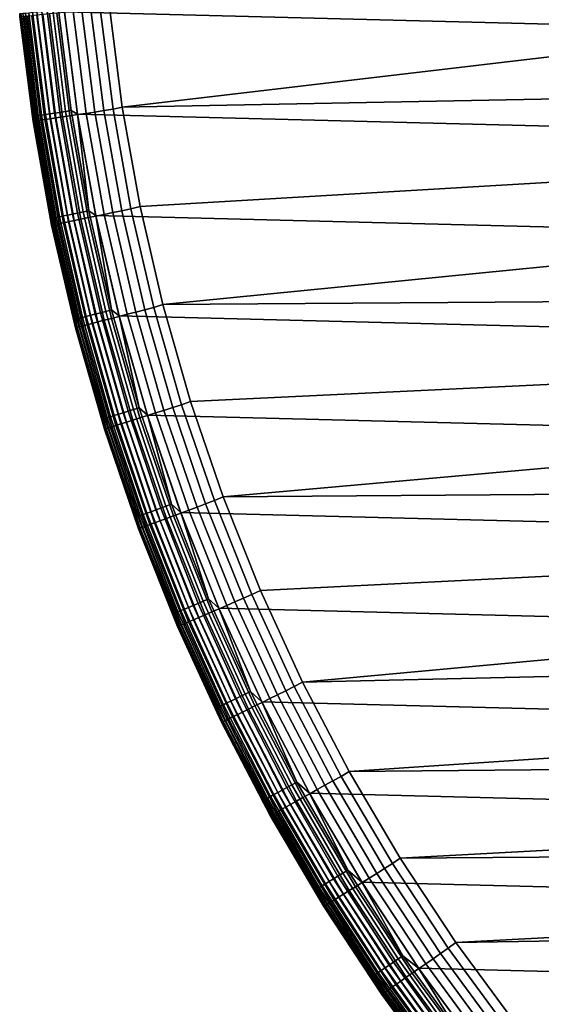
# Model space of a CAD drawing. Header units: metres. Extents: x -23 to 242, y -40 to 23.
# Tile 4 of 256: x -23 to -17, y -13 to -2. Entities that reach past the tile are written whole.
import ezdxf

# ---------------------------------------------------------------- set-up
doc = ezdxf.new("R2010")
doc.units = ezdxf.units.M
doc.layers.add('solid_10171013', color=7, linetype='CONTINUOUS')

msp = doc.modelspace()

# ---------------------------------------------------------------- linework, layer by layer
at = {"layer": 'solid_10171013'}
for points in [[(22.241476, -3.400968), (-22.385164, -2.269888), (-22.471354, -1.136044), (22.38517, -2.26982)], [(-13.908732, -1.595907, 150), (-21.887722, -2.219386, 150), (-21.747221, -3.325399, 150), (-13.794957, -2.387247, 150)], [(-22.726246, -3.42543, 0.370527), (-22.868738, -2.288363, 0.370527), (-22.847786, -2.286266, 0.308537), (-22.705425, -3.422292, 0.308537)], [(-22.705425, -3.422292, 0.308537), (-22.847786, -2.286266, 0.308537), (-22.818956, -2.283381, 0.24983), (-22.676773, -3.417974, 0.24983)], [(-22.676773, -3.417974, 0.24983), (-22.818956, -2.283381, 0.24983), (-22.78274, -2.279757, 0.195412), (-22.640781, -3.412549, 0.195412)], [(-22.640781, -3.412549, 0.195412), (-22.78274, -2.279757, 0.195412), (-22.739759, -2.275456, 0.146215), (-22.59807, -3.406111, 0.146215)], [(-22.59807, -3.406111, 0.146215), (-22.739759, -2.275456, 0.146215), (-22.69075, -2.270552, 0.103084), (-22.549366, -3.39877, 0.103084)], [(-22.549366, -3.39877, 0.103084), (-22.69075, -2.270552, 0.103084), (-22.636555, -2.265129, 0.066758), (-22.495508, -3.390652, 0.066758)], [(-22.495508, -3.390652, 0.066758), (-22.636555, -2.265129, 0.066758), (-22.578102, -2.25928, 0.03786), (-22.43742, -3.381897, 0.03786)], [(-22.43742, -3.381897, 0.03786), (-22.578102, -2.25928, 0.03786), (-22.516392, -2.253105, 0.016885), (-22.376095, -3.372654, 0.016885)], [(-22.327728, -3.420482, 149.808716), (-22.472317, -2.285211, 149.808716), (-22.553288, -2.293445, 149.742722), (-22.408178, -3.432807, 149.742722)], [(-22.376095, -3.372654, 0.016885), (-22.516392, -2.253105, 0.016885), (-22.452486, -2.24671, 0.004193), (-22.312586, -3.363081, 0.004193)], [(-22.240896, -3.40718, 149.865814), (-22.38492, -2.276324, 149.865814), (-22.472317, -2.285211, 149.808716), (-22.327728, -3.420482, 149.808716)], [(-22.452486, -2.24671, 0.004193), (-22.385164, -2.269888), (-22.241461, -3.401067), (-22.312586, -3.363081, 0.004193)], [(22.040607, -4.523273), (-22.241461, -3.401067), (-22.385164, -2.269888), (22.241476, -3.400968)], [(-22.148634, -3.393046, 149.913422), (-22.292061, -2.266881, 149.913422), (-22.38492, -2.276324, 149.865814), (-22.240896, -3.40718, 149.865814)], [(-22.051954, -3.378235, 149.950989), (-22.194756, -2.256986, 149.950989), (-22.292061, -2.266881, 149.913422), (-22.148634, -3.393046, 149.913422)], [(-21.951918, -3.36291, 149.978119), (-22.094072, -2.246747, 149.978119), (-22.194756, -2.256986, 149.950989), (-22.051954, -3.378235, 149.950989)], [(-21.849627, -3.34724, 149.994522), (-21.991117, -2.236278, 149.994522), (-22.094072, -2.246747, 149.978119), (-21.951918, -3.36291, 149.978119)], [(-21.849627, -3.34724, 149.994522), (-21.747221, -3.325399, 150), (-21.887722, -2.219386, 150), (-21.991117, -2.236278, 149.994522)], [(-22.73888, -3.427335, 0.434737), (-22.881996, -2.326855, 0.5), (-22.881451, -2.289634, 0.434737)], [(-22.729496, -3.482031, 149.10318), (-22.876684, -2.326332, 149.10318), (-22.881996, -2.326855, 149), (-22.734776, -3.482818, 149)], [(-22.734776, -3.482818, 149), (-22.881996, -2.326855, 149), (-22.881996, -2.326855, 0.5), (-22.734776, -3.482817, 0.5)], [(-22.73888, -3.427335, 0.434737), (-22.734776, -3.482817, 0.5), (-22.881996, -2.326855, 0.5)], [(-22.73888, -3.427335, 0.434737), (-22.881451, -2.289634, 0.434737), (-22.868738, -2.288363, 0.370527), (-22.726246, -3.42543, 0.370527)], [(-22.713428, -3.479569, 149.20668), (-22.860514, -2.324687, 149.20668), (-22.876684, -2.326332, 149.10318), (-22.729496, -3.482031, 149.10318)], [(-22.686743, -3.475481, 149.307922), (-22.833656, -2.321956, 149.307922), (-22.860514, -2.324687, 149.20668), (-22.713428, -3.479569, 149.20668)], [(-22.649734, -3.469812, 149.405777), (-22.796406, -2.318168, 149.405777), (-22.833656, -2.321956, 149.307922), (-22.686743, -3.475481, 149.307922)], [(-22.602808, -3.462623, 149.499176), (-22.749176, -2.313365, 149.499176), (-22.796406, -2.318168, 149.405777), (-22.649734, -3.469812, 149.405777)], [(-22.546476, -3.453993, 149.587112), (-22.69248, -2.3076, 149.587112), (-22.749176, -2.313365, 149.499176), (-22.602808, -3.462623, 149.499176)], [(-22.481363, -3.444018, 149.668579), (-22.626945, -2.300936, 149.668579), (-22.69248, -2.3076, 149.587112), (-22.546476, -3.453993, 149.587112)], [(-22.408178, -3.432807, 149.742722), (-22.553288, -2.293445, 149.742722), (-22.626945, -2.300936, 149.668579), (-22.481363, -3.444018, 149.668579)], [(-13.636182, -3.170881, 150), (-13.794957, -2.387247, 150), (-21.747221, -3.325399, 150)], [(-13.636182, -3.170881, 150), (-21.747221, -3.325399, 150), (-21.550816, -4.422765, 150), (-13.432883, -3.944314, 150)], [(-22.240955, -4.496106, 0.03786), (-22.43742, -3.381897, 0.03786), (-22.376095, -3.372654, 0.016885), (-22.180166, -4.483818, 0.016885)], [(-22.180166, -4.483818, 0.016885), (-22.376095, -3.372654, 0.016885), (-22.312586, -3.363081, 0.004193), (-22.117214, -4.471091, 0.004193)], [(-22.117214, -4.471091, 0.004193), (-22.312586, -3.363081, 0.004193), (-22.241461, -3.401067)], [(-21.753414, -4.47044, 149.978119), (-21.951918, -3.36291, 149.978119), (-22.051954, -3.378235, 149.950989), (-21.852545, -4.490812, 149.950989)], [(-21.652048, -4.449609, 149.994522), (-21.849627, -3.34724, 149.994522), (-21.951918, -3.36291, 149.978119), (-21.753414, -4.47044, 149.978119)], [(-21.652048, -4.449609, 149.994522), (-21.550816, -4.422765, 150), (-21.747221, -3.325399, 150), (-21.849627, -3.34724, 149.994522)], [(-22.539774, -4.556514, 0.434737), (-22.73888, -3.427335, 0.434737), (-22.726246, -3.42543, 0.370527), (-22.527252, -4.553982, 0.370527)], [(-22.539774, -4.556514, 0.434737), (-22.734776, -3.482817, 0.5), (-22.73888, -3.427335, 0.434737)], [(-22.523962, -4.628792, 149.10318), (-22.729496, -3.482031, 149.10318), (-22.734776, -3.482818, 149), (-22.529194, -4.62984, 149)], [(-22.529194, -4.62984, 149), (-22.734776, -3.482818, 149), (-22.734776, -3.482817, 0.5), (-22.529194, -4.629839, 0.5)], [(-22.539774, -4.556514, 0.434737), (-22.529194, -4.629839, 0.5), (-22.734776, -3.482817, 0.5)], [(-22.508039, -4.62552, 149.20668), (-22.713428, -3.479569, 149.20668), (-22.729496, -3.482031, 149.10318), (-22.523962, -4.628792, 149.10318)], [(-22.527252, -4.553982, 0.370527), (-22.726246, -3.42543, 0.370527), (-22.705425, -3.422292, 0.308537), (-22.506613, -4.54981, 0.308537)], [(-22.481596, -4.620085, 149.307922), (-22.686743, -3.475481, 149.307922), (-22.713428, -3.479569, 149.20668), (-22.508039, -4.62552, 149.20668)], [(-22.506613, -4.54981, 0.308537), (-22.705425, -3.422292, 0.308537), (-22.676773, -3.417974, 0.24983), (-22.478212, -4.544068, 0.24983)], [(-22.444921, -4.612548, 149.405777), (-22.649734, -3.469812, 149.405777), (-22.686743, -3.475481, 149.307922), (-22.481596, -4.620085, 149.307922)], [(-22.478212, -4.544068, 0.24983), (-22.676773, -3.417974, 0.24983), (-22.640781, -3.412549, 0.195412), (-22.442535, -4.536857, 0.195412)], [(-22.398418, -4.602992, 149.499176), (-22.602808, -3.462623, 149.499176), (-22.649734, -3.469812, 149.405777), (-22.444921, -4.612548, 149.405777)], [(-22.442535, -4.536857, 0.195412), (-22.640781, -3.412549, 0.195412), (-22.59807, -3.406111, 0.146215), (-22.400198, -4.528297, 0.146215)], [(-22.342598, -4.59152, 149.587112), (-22.546476, -3.453993, 149.587112), (-22.602808, -3.462623, 149.499176), (-22.398418, -4.602992, 149.499176)], [(-22.400198, -4.528297, 0.146215), (-22.59807, -3.406111, 0.146215), (-22.549366, -3.39877, 0.103084), (-22.351921, -4.518538, 0.103084)], [(-22.351921, -4.518538, 0.103084), (-22.549366, -3.39877, 0.103084), (-22.495508, -3.390652, 0.066758), (-22.298534, -4.507746, 0.066758)], [(-22.278072, -4.57826, 149.668579), (-22.481363, -3.444018, 149.668579), (-22.546476, -3.453993, 149.587112), (-22.342598, -4.59152, 149.587112)], [(-22.298534, -4.507746, 0.066758), (-22.495508, -3.390652, 0.066758), (-22.43742, -3.381897, 0.03786), (-22.240955, -4.496106, 0.03786)], [(-22.205549, -4.563356, 149.742722), (-22.408178, -3.432807, 149.742722), (-22.481363, -3.444018, 149.668579), (-22.278072, -4.57826, 149.668579)], [(-22.125826, -4.546973, 149.808716), (-22.327728, -3.420482, 149.808716), (-22.408178, -3.432807, 149.742722), (-22.205549, -4.563356, 149.742722)], [(-22.03978, -4.52929, 149.865814), (-22.240896, -3.40718, 149.865814), (-22.327728, -3.420482, 149.808716), (-22.125826, -4.546973, 149.808716)], [(21.783203, -5.633999), (-22.040586, -4.523384), (-22.241461, -3.401067), (22.040607, -4.523273)], [(-22.117214, -4.471091, 0.004193), (-22.241461, -3.401067), (-22.040586, -4.523384)], [(-21.948351, -4.510501, 149.913422), (-22.148634, -3.393046, 149.913422), (-22.240896, -3.40718, 149.865814), (-22.03978, -4.52929, 149.865814)], [(-21.852545, -4.490812, 149.950989), (-22.051954, -3.378235, 149.950989), (-22.148634, -3.393046, 149.913422), (-21.948351, -4.510501, 149.913422)], [(-13.432883, -3.944314, 150), (-21.550816, -4.422765, 150), (-21.299129, -5.508809, 150), (-13.18579, -4.704759, 150)], [(-21.398888, -5.540556, 149.994522), (-21.652048, -4.449609, 149.994522), (-21.753414, -4.47044, 149.978119), (-21.499071, -5.566495, 149.978119)], [(-21.398888, -5.540556, 149.994522), (-21.299129, -5.508809, 150), (-21.550816, -4.422765, 150), (-21.652048, -4.449609, 149.994522)], [(-22.284632, -5.674365, 0.434737), (-22.539774, -4.556514, 0.434737), (-22.527252, -4.553982, 0.370527), (-22.272251, -5.671212, 0.370527)], [(-22.284632, -5.674365, 0.434737), (-22.529194, -4.629839, 0.5), (-22.539774, -4.556514, 0.434737)], [(-22.272251, -5.671212, 0.370527), (-22.527252, -4.553982, 0.370527), (-22.506613, -4.54981, 0.308537), (-22.251846, -5.666016, 0.308537)], [(-22.251846, -5.666016, 0.308537), (-22.506613, -4.54981, 0.308537), (-22.478212, -4.544068, 0.24983), (-22.223766, -5.658866, 0.24983)], [(-22.223766, -5.658866, 0.24983), (-22.478212, -4.544068, 0.24983), (-22.442535, -4.536857, 0.195412), (-22.188496, -5.649885, 0.195412)], [(-22.188496, -5.649885, 0.195412), (-22.442535, -4.536857, 0.195412), (-22.400198, -4.528297, 0.146215), (-22.146635, -5.639226, 0.146215)], [(-22.146635, -5.639226, 0.146215), (-22.400198, -4.528297, 0.146215), (-22.351921, -4.518538, 0.103084), (-22.098906, -5.627073, 0.103084)], [(-22.098906, -5.627073, 0.103084), (-22.351921, -4.518538, 0.103084), (-22.298534, -4.507746, 0.066758), (-22.046124, -5.613633, 0.066758)], [(-22.046124, -5.613633, 0.066758), (-22.298534, -4.507746, 0.066758), (-22.240955, -4.496106, 0.03786), (-21.989195, -5.599137, 0.03786)], [(-21.945919, -5.682192, 149.742722), (-22.205549, -4.563356, 149.742722), (-22.278072, -4.57826, 149.668579), (-22.017593, -5.70075, 149.668579)], [(-21.989195, -5.599137, 0.03786), (-22.240955, -4.496106, 0.03786), (-22.180166, -4.483818, 0.016885), (-21.929096, -5.583834, 0.016885)], [(-21.867128, -5.661792, 149.808716), (-22.125826, -4.546973, 149.808716), (-22.205549, -4.563356, 149.742722), (-21.945919, -5.682192, 149.742722)], [(-21.929096, -5.583834, 0.016885), (-22.180166, -4.483818, 0.016885), (-22.117214, -4.471091, 0.004193), (-21.866856, -5.567986, 0.004193)], [(-21.782085, -5.639773, 149.865814), (-22.03978, -4.52929, 149.865814), (-22.125826, -4.546973, 149.808716), (-21.867128, -5.661792, 149.808716)], [(-21.866856, -5.567986, 0.004193), (-22.117214, -4.471091, 0.004193), (-22.040586, -4.523384)], [(21.469774, -6.730415), (-21.783175, -5.634114), (-22.040586, -4.523384), (21.783203, -5.633999)], [(-21.866856, -5.567986, 0.004193), (-22.040586, -4.523384), (-21.783175, -5.634114)], [(-21.691727, -5.616377, 149.913422), (-21.948351, -4.510501, 149.913422), (-22.03978, -4.52929, 149.865814), (-21.782085, -5.639773, 149.865814)], [(-21.597042, -5.591862, 149.950989), (-21.852545, -4.490812, 149.950989), (-21.948351, -4.510501, 149.913422), (-21.691727, -5.616377, 149.913422)], [(-21.499071, -5.566495, 149.978119), (-21.753414, -4.47044, 149.978119), (-21.852545, -4.490812, 149.950989), (-21.597042, -5.591862, 149.950989)], [(-22.260607, -5.76367, 149.10318), (-22.523962, -4.628792, 149.10318), (-22.529194, -4.62984, 149), (-22.265781, -5.764977, 149)], [(-22.265781, -5.764977, 149), (-22.529194, -4.62984, 149), (-22.529194, -4.629839, 0.5), (-22.265781, -5.764977, 0.5)], [(-22.284632, -5.674365, 0.434737), (-22.265781, -5.764977, 0.5), (-22.529194, -4.629839, 0.5)], [(-22.244871, -5.759596, 149.20668), (-22.508039, -4.62552, 149.20668), (-22.523962, -4.628792, 149.10318), (-22.260607, -5.76367, 149.10318)], [(-22.218737, -5.75283, 149.307922), (-22.481596, -4.620085, 149.307922), (-22.508039, -4.62552, 149.20668), (-22.244871, -5.759596, 149.20668)], [(-22.182491, -5.743445, 149.405777), (-22.444921, -4.612548, 149.405777), (-22.481596, -4.620085, 149.307922), (-22.218737, -5.75283, 149.307922)], [(-22.136532, -5.731545, 149.499176), (-22.398418, -4.602992, 149.499176), (-22.444921, -4.612548, 149.405777), (-22.182491, -5.743445, 149.405777)], [(-22.081364, -5.717261, 149.587112), (-22.342598, -4.59152, 149.587112), (-22.398418, -4.602992, 149.499176), (-22.136532, -5.731545, 149.499176)], [(-22.017593, -5.70075, 149.668579), (-22.278072, -4.57826, 149.668579), (-22.342598, -4.59152, 149.587112), (-22.081364, -5.717261, 149.587112)], [(-12.895727, -5.449767, 150), (-13.18579, -4.704759, 150), (-21.299129, -5.508809, 150)], [(-21.090797, -6.61728, 149.994522), (-21.398888, -5.540556, 149.994522), (-21.499071, -5.566495, 149.978119), (-21.189539, -6.648261, 149.978119)], [(-21.090797, -6.61728, 149.994522), (-20.992664, -6.580861, 150), (-21.299129, -5.508809, 150), (-21.398888, -5.540556, 149.994522)], [(-12.895727, -5.449767, 150), (-21.299129, -5.508809, 150), (-20.992664, -6.580861, 150), (-12.563611, -6.177017, 150)], [(-21.941757, -6.768136, 0.308537), (-22.251846, -5.666016, 0.308537), (-22.223766, -5.658866, 0.24983), (-21.91407, -6.759595, 0.24983)], [(-21.91407, -6.759595, 0.24983), (-22.223766, -5.658866, 0.24983), (-22.188496, -5.649885, 0.195412), (-21.87929, -6.748867, 0.195412)], [(-21.87929, -6.748867, 0.195412), (-22.188496, -5.649885, 0.195412), (-22.146635, -5.639226, 0.146215), (-21.838013, -6.736135, 0.146215)], [(-21.838013, -6.736135, 0.146215), (-22.146635, -5.639226, 0.146215), (-22.098906, -5.627073, 0.103084), (-21.790949, -6.721617, 0.103084)], [(-21.790949, -6.721617, 0.103084), (-22.098906, -5.627073, 0.103084), (-22.046124, -5.613633, 0.066758), (-21.738901, -6.705563, 0.066758)], [(-21.738901, -6.705563, 0.066758), (-22.046124, -5.613633, 0.066758), (-21.989195, -5.599137, 0.03786), (-21.682766, -6.688248, 0.03786)], [(-21.682766, -6.688248, 0.03786), (-21.989195, -5.599137, 0.03786), (-21.929096, -5.583834, 0.016885), (-21.623505, -6.669968, 0.016885)], [(-21.552298, -6.762077, 149.808716), (-21.867128, -5.661792, 149.808716), (-21.945919, -5.682192, 149.742722), (-21.629953, -6.786441, 149.742722)], [(-21.623505, -6.669968, 0.016885), (-21.929096, -5.583834, 0.016885), (-21.866856, -5.567986, 0.004193), (-21.562132, -6.651037, 0.004193)], [(-21.468479, -6.735779, 149.865814), (-21.782085, -5.639773, 149.865814), (-21.867128, -5.661792, 149.808716), (-21.552298, -6.762077, 149.808716)], [(-21.562132, -6.651037, 0.004193), (-21.866856, -5.567986, 0.004193), (-21.783175, -5.634114)], [(21.101337, -7.809125), (-21.469736, -6.730536), (-21.783175, -5.634114), (21.469774, -6.730415)], [(-21.562132, -6.651037, 0.004193), (-21.783175, -5.634114), (-21.469736, -6.730536)], [(-21.379421, -6.707837, 149.913422), (-21.691727, -5.616377, 149.913422), (-21.782085, -5.639773, 149.865814), (-21.468479, -6.735779, 149.865814)], [(-21.286098, -6.678556, 149.950989), (-21.597042, -5.591862, 149.950989), (-21.691727, -5.616377, 149.913422), (-21.379421, -6.707837, 149.913422)], [(-21.189539, -6.648261, 149.978119), (-21.499071, -5.566495, 149.978119), (-21.597042, -5.591862, 149.950989), (-21.286098, -6.678556, 149.950989)], [(-21.974087, -6.778108, 0.434737), (-22.284632, -5.674365, 0.434737), (-22.272251, -5.671212, 0.370527), (-21.961878, -6.774342, 0.370527)], [(-21.974087, -6.778108, 0.434737), (-22.265781, -5.764977, 0.5), (-22.284632, -5.674365, 0.434737)], [(-21.961878, -6.774342, 0.370527), (-22.272251, -5.671212, 0.370527), (-22.251846, -5.666016, 0.308537), (-21.941757, -6.768136, 0.308537)], [(-21.940111, -6.883754, 149.10318), (-22.260607, -5.76367, 149.10318), (-22.265781, -5.764977, 149), (-21.945213, -6.885316, 149)], [(-21.945213, -6.885316, 149), (-22.265781, -5.764977, 149), (-22.265781, -5.764977, 0.5), (-21.945213, -6.885316, 0.5)], [(-21.974087, -6.778108, 0.434737), (-21.945213, -6.885316, 0.5), (-22.265781, -5.764977, 0.5)], [(-21.924601, -6.878888, 149.20668), (-22.244871, -5.759596, 149.20668), (-22.260607, -5.76367, 149.10318), (-21.940111, -6.883754, 149.10318)], [(-21.898844, -6.870806, 149.307922), (-22.218737, -5.75283, 149.307922), (-22.244871, -5.759596, 149.20668), (-21.924601, -6.878888, 149.20668)], [(-21.863119, -6.859598, 149.405777), (-22.182491, -5.743445, 149.405777), (-22.218737, -5.75283, 149.307922), (-21.898844, -6.870806, 149.307922)], [(-21.817822, -6.845386, 149.499176), (-22.136532, -5.731545, 149.499176), (-22.182491, -5.743445, 149.405777), (-21.863119, -6.859598, 149.405777)], [(-21.763449, -6.828326, 149.587112), (-22.081364, -5.717261, 149.587112), (-22.136532, -5.731545, 149.499176), (-21.817822, -6.845386, 149.499176)], [(-21.700596, -6.808606, 149.668579), (-22.017593, -5.70075, 149.668579), (-22.081364, -5.717261, 149.587112), (-21.763449, -6.828326, 149.587112)], [(-21.629953, -6.786441, 149.742722), (-21.945919, -5.682192, 149.742722), (-22.017593, -5.70075, 149.668579), (-21.700596, -6.808606, 149.668579)], [(-12.563611, -6.177017, 150), (-20.992664, -6.580861, 150), (-20.632414, -7.635601, 150), (-12.190459, -6.884235, 150)], [(-20.728569, -7.677019, 149.994522), (-21.090797, -6.61728, 149.994522), (-21.189539, -6.648261, 149.978119), (-20.825613, -7.71296, 149.978119)], [(-20.728569, -7.677019, 149.994522), (-20.632414, -7.635601, 150), (-20.992664, -6.580861, 150), (-21.090797, -6.61728, 149.994522)], [(-21.549891, -7.843519, 0.24983), (-21.91407, -6.759595, 0.24983), (-21.87929, -6.748867, 0.195412), (-21.515688, -7.83107, 0.195412)], [(-21.515688, -7.83107, 0.195412), (-21.87929, -6.748867, 0.195412), (-21.838013, -6.736135, 0.146215), (-21.475098, -7.816297, 0.146215)], [(-21.475098, -7.816297, 0.146215), (-21.838013, -6.736135, 0.146215), (-21.790949, -6.721617, 0.103084), (-21.428816, -7.799451, 0.103084)], [(-21.428816, -7.799451, 0.103084), (-21.790949, -6.721617, 0.103084), (-21.738901, -6.705563, 0.066758), (-21.377634, -7.780823, 0.066758)], [(-21.377634, -7.780823, 0.066758), (-21.738901, -6.705563, 0.066758), (-21.682766, -6.688248, 0.03786), (-21.322432, -7.76073, 0.03786)], [(-21.322432, -7.76073, 0.03786), (-21.682766, -6.688248, 0.03786), (-21.623505, -6.669968, 0.016885), (-21.264154, -7.739519, 0.016885)], [(-21.264154, -7.739519, 0.016885), (-21.623505, -6.669968, 0.016885), (-21.562132, -6.651037, 0.004193), (-21.203802, -7.717553, 0.004193)], [(-21.203802, -7.717553, 0.004193), (-21.562132, -6.651037, 0.004193), (-21.469736, -6.730536)], [(-21.099764, -7.814494, 149.865814), (-21.468479, -6.735779, 149.865814), (-21.552298, -6.762077, 149.808716), (-21.18214, -7.845004, 149.808716)], [(20.678612, -8.868203), (-21.101294, -7.809244), (-21.469736, -6.730536), (21.101337, -7.809125)], [(-21.203802, -7.717553, 0.004193), (-21.469736, -6.730536), (-21.101294, -7.809244)], [(-21.012234, -7.782077, 149.913422), (-21.379421, -6.707837, 149.913422), (-21.468479, -6.735779, 149.865814), (-21.099764, -7.814494, 149.865814)], [(-20.920515, -7.748108, 149.950989), (-21.286098, -6.678556, 149.950989), (-21.379421, -6.707837, 149.913422), (-21.012234, -7.782077, 149.913422)], [(-20.825613, -7.71296, 149.978119), (-21.189539, -6.648261, 149.978119), (-21.286098, -6.678556, 149.950989), (-20.920515, -7.748108, 149.950989)], [(-21.608912, -7.865, 0.434737), (-21.974087, -6.778108, 0.434737), (-21.961878, -6.774342, 0.370527), (-21.596905, -7.860631, 0.370527)], [(-21.608912, -7.865, 0.434737), (-21.945213, -6.885316, 0.5), (-21.974087, -6.778108, 0.434737)], [(-21.596905, -7.860631, 0.370527), (-21.961878, -6.774342, 0.370527), (-21.941757, -6.768136, 0.308537), (-21.577118, -7.853429, 0.308537)], [(-21.577118, -7.853429, 0.308537), (-21.941757, -6.768136, 0.308537), (-21.91407, -6.759595, 0.24983), (-21.549891, -7.843519, 0.24983)], [(-21.487625, -7.958142, 149.405777), (-21.863119, -6.859598, 149.405777), (-21.898844, -6.870806, 149.307922), (-21.522736, -7.971146, 149.307922)], [(-21.443106, -7.941654, 149.499176), (-21.817822, -6.845386, 149.499176), (-21.863119, -6.859598, 149.405777), (-21.487625, -7.958142, 149.405777)], [(-21.389666, -7.921862, 149.587112), (-21.763449, -6.828326, 149.587112), (-21.817822, -6.845386, 149.499176), (-21.443106, -7.941654, 149.499176)], [(-21.327892, -7.898984, 149.668579), (-21.700596, -6.808606, 149.668579), (-21.763449, -6.828326, 149.587112), (-21.389666, -7.921862, 149.587112)], [(-21.258463, -7.87327, 149.742722), (-21.629953, -6.786441, 149.742722), (-21.700596, -6.808606, 149.668579), (-21.327892, -7.898984, 149.668579)], [(-21.18214, -7.845004, 149.808716), (-21.552298, -6.762077, 149.808716), (-21.629953, -6.786441, 149.742722), (-21.258463, -7.87327, 149.742722)], [(-21.563295, -7.986167, 149.10318), (-21.940111, -6.883754, 149.10318), (-21.945213, -6.885316, 149), (-21.568312, -7.987985, 149)], [(-21.568312, -7.987985, 149), (-21.945213, -6.885316, 149), (-21.945213, -6.885316, 0.5), (-21.568312, -7.987985, 0.5)], [(-21.608912, -7.865, 0.434737), (-21.568312, -7.987985, 0.5), (-21.945213, -6.885316, 0.5)], [(-21.548052, -7.980522, 149.20668), (-21.924601, -6.878888, 149.20668), (-21.940111, -6.883754, 149.10318), (-21.563295, -7.986167, 149.10318)], [(-21.522736, -7.971146, 149.307922), (-21.898844, -6.870806, 149.307922), (-21.924601, -6.878888, 149.20668), (-21.548052, -7.980522, 149.20668)], [(-11.7775, -7.569042, 150), (-12.190459, -6.884235, 150), (-20.632414, -7.635601, 150)], [(-11.7775, -7.569042, 150), (-20.632414, -7.635601, 150), (-20.21908, -8.671145, 150), (-11.326205, -8.229024, 150)], [(-20.851938, -8.789829, 0.016885), (-21.264154, -7.739519, 0.016885), (-21.203802, -7.717553, 0.004193), (-20.792755, -8.764881, 0.004193)], [(-20.792755, -8.764881, 0.004193), (-21.203802, -7.717553, 0.004193), (-21.101294, -7.809244)], [(-20.408228, -8.75786, 149.978119), (-20.825613, -7.71296, 149.978119), (-20.920515, -7.748108, 149.950989), (-20.501228, -8.79777, 149.950989)], [(-20.313129, -8.717051, 149.994522), (-20.728569, -7.677019, 149.994522), (-20.825613, -7.71296, 149.978119), (-20.408228, -8.75786, 149.978119)], [(-20.313129, -8.717051, 149.994522), (-20.21908, -8.671145, 150), (-20.632414, -7.635601, 150), (-20.728569, -7.677019, 149.994522)], [(-21.132135, -8.907942, 0.24983), (-21.549891, -7.843519, 0.24983), (-21.515688, -7.83107, 0.195412), (-21.098597, -8.893804, 0.195412)], [(-21.098597, -8.893804, 0.195412), (-21.515688, -7.83107, 0.195412), (-21.475098, -7.816297, 0.146215), (-21.058792, -8.877026, 0.146215)], [(-21.058792, -8.877026, 0.146215), (-21.475098, -7.816297, 0.146215), (-21.428816, -7.799451, 0.103084), (-21.013407, -8.857894, 0.103084)], [(-21.013407, -8.857894, 0.103084), (-21.428816, -7.799451, 0.103084), (-21.377634, -7.780823, 0.066758), (-20.963219, -8.836738, 0.066758)], [(-20.963219, -8.836738, 0.066758), (-21.377634, -7.780823, 0.066758), (-21.322432, -7.76073, 0.03786), (-20.909086, -8.813919, 0.03786)], [(-20.909086, -8.813919, 0.03786), (-21.322432, -7.76073, 0.03786), (-21.264154, -7.739519, 0.016885), (-20.851938, -8.789829, 0.016885)], [(-20.676884, -8.87315, 149.865814), (-21.099764, -7.814494, 149.865814), (-21.18214, -7.845004, 149.808716), (-20.75761, -8.907792, 149.808716)], [(20.202705, -9.904541), (-20.678564, -8.868315), (-21.101294, -7.809244), (20.678612, -8.868203)], [(-20.792755, -8.764881, 0.004193), (-21.101294, -7.809244), (-20.678564, -8.868315)], [(-20.59111, -8.836341, 149.913422), (-21.012234, -7.782077, 149.913422), (-21.099764, -7.814494, 149.865814), (-20.676884, -8.87315, 149.865814)], [(-20.501228, -8.79777, 149.950989), (-20.920515, -7.748108, 149.950989), (-21.012234, -7.782077, 149.913422), (-20.59111, -8.836341, 149.913422)], [(-21.190012, -8.932339, 0.434737), (-21.608912, -7.865, 0.434737), (-21.596905, -7.860631, 0.370527), (-21.178238, -8.927376, 0.370527)], [(-21.190012, -8.932339, 0.434737), (-21.568312, -7.987985, 0.5), (-21.608912, -7.865, 0.434737)], [(-21.178238, -8.927376, 0.370527), (-21.596905, -7.860631, 0.370527), (-21.577118, -7.853429, 0.308537), (-21.158834, -8.919197, 0.308537)], [(-21.158834, -8.919197, 0.308537), (-21.577118, -7.853429, 0.308537), (-21.549891, -7.843519, 0.24983), (-21.132135, -8.907942, 0.24983)], [(-21.013346, -9.017537, 149.499176), (-21.443106, -7.941654, 149.499176), (-21.487625, -7.958142, 149.405777), (-21.056973, -9.036259, 149.405777)], [(-20.960976, -8.995064, 149.587112), (-21.389666, -7.921862, 149.587112), (-21.443106, -7.941654, 149.499176), (-21.013346, -9.017537, 149.499176)], [(-20.90044, -8.969086, 149.668579), (-21.327892, -7.898984, 149.668579), (-21.389666, -7.921862, 149.587112), (-20.960976, -8.995064, 149.587112)], [(-20.832403, -8.939888, 149.742722), (-21.258463, -7.87327, 149.742722), (-21.327892, -7.898984, 149.668579), (-20.90044, -8.969086, 149.668579)], [(-20.75761, -8.907792, 149.808716), (-21.18214, -7.845004, 149.808716), (-21.258463, -7.87327, 149.742722), (-20.832403, -8.939888, 149.742722)], [(-21.131124, -9.06808, 149.10318), (-21.563295, -7.986167, 149.10318), (-21.568312, -7.987985, 149), (-21.136044, -9.07015, 149)], [(-21.136044, -9.07015, 149), (-21.568312, -7.987985, 149), (-21.568312, -7.987985, 0.5), (-21.136044, -9.070151, 0.5)], [(-21.190012, -8.932339, 0.434737), (-21.136044, -9.070151, 0.5), (-21.568312, -7.987985, 0.5)], [(-21.116188, -9.061669, 149.20668), (-21.548052, -7.980522, 149.20668), (-21.563295, -7.986167, 149.10318), (-21.131124, -9.06808, 149.10318)], [(-21.091379, -9.051023, 149.307922), (-21.522736, -7.971146, 149.307922), (-21.548052, -7.980522, 149.20668), (-21.116188, -9.061669, 149.20668)], [(-21.056973, -9.036259, 149.405777), (-21.487625, -7.958142, 149.405777), (-21.522736, -7.971146, 149.307922), (-21.091379, -9.051023, 149.307922)], [(-11.326205, -8.229024, 150), (-20.21908, -8.671145, 150), (-19.75375, -9.684454, 150), (-10.838008, -8.86213, 150)], [(-19.845547, -9.734705, 149.994522), (-19.75375, -9.684454, 150), (-20.21908, -8.671145, 150), (-20.313129, -8.717051, 149.994522)], [(-20.496685, -9.870683, 0.066758), (-20.963219, -8.836738, 0.066758), (-20.909086, -8.813919, 0.03786), (-20.443756, -9.845194, 0.03786)], [(-20.443756, -9.845194, 0.03786), (-20.909086, -8.813919, 0.03786), (-20.851938, -8.789829, 0.016885), (-20.38788, -9.818286, 0.016885)], [(-20.38788, -9.818286, 0.016885), (-20.851938, -8.789829, 0.016885), (-20.792755, -8.764881, 0.004193), (-20.330015, -9.79042, 0.004193)], [(-20.330015, -9.79042, 0.004193), (-20.792755, -8.764881, 0.004193), (-20.678564, -8.868315)], [(-20.029316, -9.824848, 149.950989), (-20.501228, -8.79777, 149.950989), (-20.59111, -8.836341, 149.913422), (-20.117128, -9.867922, 149.913422)], [(-19.938456, -9.780279, 149.978119), (-20.408228, -8.75786, 149.978119), (-20.501228, -8.79777, 149.950989), (-20.029316, -9.824848, 149.950989)], [(-19.845547, -9.734705, 149.994522), (-20.313129, -8.717051, 149.994522), (-20.408228, -8.75786, 149.978119), (-19.938456, -9.780279, 149.978119)], [(-20.71843, -9.97747, 0.434737), (-21.190012, -8.932339, 0.434737), (-21.178238, -8.927376, 0.370527), (-20.706919, -9.971927, 0.370527)], [(-20.706919, -9.971927, 0.370527), (-21.178238, -8.927376, 0.370527), (-21.158834, -8.919197, 0.308537), (-20.687948, -9.96279, 0.308537)], [(-20.687948, -9.96279, 0.308537), (-21.158834, -8.919197, 0.308537), (-21.132135, -8.907942, 0.24983), (-20.661842, -9.950219, 0.24983)], [(-20.661842, -9.950219, 0.24983), (-21.132135, -8.907942, 0.24983), (-21.098597, -8.893804, 0.195412), (-20.629049, -9.934426, 0.195412)], [(-20.629049, -9.934426, 0.195412), (-21.098597, -8.893804, 0.195412), (-21.058792, -8.877026, 0.146215), (-20.590132, -9.915685, 0.146215)], [(-20.590132, -9.915685, 0.146215), (-21.058792, -8.877026, 0.146215), (-21.013407, -8.857894, 0.103084), (-20.545755, -9.894315, 0.103084)], [(-20.545755, -9.894315, 0.103084), (-21.013407, -8.857894, 0.103084), (-20.963219, -8.836738, 0.066758), (-20.496685, -9.870683, 0.066758)], [(-20.279797, -9.947715, 149.808716), (-20.75761, -8.907792, 149.808716), (-20.832403, -8.939888, 149.742722), (-20.352867, -9.983558, 149.742722)], [(-20.200928, -9.909028, 149.865814), (-20.676884, -8.87315, 149.865814), (-20.75761, -8.907792, 149.808716), (-20.279797, -9.947715, 149.808716)], [(19.675173, -10.914987), (-20.202652, -9.90465), (-20.678564, -8.868315), (20.202705, -9.904541)], [(-20.330015, -9.79042, 0.004193), (-20.678564, -8.868315), (-20.202652, -9.90465)], [(-20.117128, -9.867922, 149.913422), (-20.59111, -8.836341, 149.913422), (-20.676884, -8.87315, 149.865814), (-20.200928, -9.909028, 149.865814)], [(-10.31443, -9.466385, 150), (-10.838008, -8.86213, 150), (-19.75375, -9.684454, 150)], [(-20.71843, -9.97747, 0.434737), (-21.136044, -9.070151, 0.5), (-21.190012, -8.932339, 0.434737)], [(-20.572268, -10.091179, 149.405777), (-21.056973, -9.036259, 149.405777), (-21.091379, -9.051023, 149.307922), (-20.605883, -10.107668, 149.307922)], [(-20.529644, -10.070271, 149.499176), (-21.013346, -9.017537, 149.499176), (-21.056973, -9.036259, 149.405777), (-20.572268, -10.091179, 149.405777)], [(-20.478481, -10.045175, 149.587112), (-20.960976, -8.995064, 149.587112), (-21.013346, -9.017537, 149.499176), (-20.529644, -10.070271, 149.499176)], [(-20.419338, -10.016164, 149.668579), (-20.90044, -8.969086, 149.668579), (-20.960976, -8.995064, 149.587112), (-20.478481, -10.045175, 149.587112)], [(-20.352867, -9.983558, 149.742722), (-20.832403, -8.939888, 149.742722), (-20.90044, -8.969086, 149.668579), (-20.419338, -10.016164, 149.668579)], [(-20.644712, -10.126716, 149.10318), (-21.131124, -9.06808, 149.10318), (-21.136044, -9.07015, 149), (-20.649519, -10.129036, 149)], [(-20.649519, -10.129036, 149), (-21.136044, -9.07015, 149), (-21.136044, -9.070151, 0.5), (-20.649519, -10.129037, 0.5)], [(-20.71843, -9.97747, 0.434737), (-20.649519, -10.129037, 0.5), (-21.136044, -9.070151, 0.5)], [(-20.630119, -10.119556, 149.20668), (-21.116188, -9.061669, 149.20668), (-21.131124, -9.06808, 149.10318), (-20.644712, -10.126716, 149.10318)], [(-20.605883, -10.107668, 149.307922), (-21.091379, -9.051023, 149.307922), (-21.116188, -9.061669, 149.20668), (-20.630119, -10.119556, 149.20668)], [(-10.31443, -9.466385, 150), (-19.75375, -9.684454, 150), (-19.237938, -10.672446, 150), (-9.757095, -10.039874, 150)], [(-19.327019, -10.727371, 149.994522), (-19.237938, -10.672446, 150), (-19.75375, -9.684454, 150), (-19.845547, -9.734705, 149.994522)], [(-19.873137, -10.822333, 0.016885), (-20.38788, -9.818286, 0.016885), (-20.330015, -9.79042, 0.004193), (-19.81673, -10.791616, 0.004193)], [(-19.81673, -10.791616, 0.004193), (-20.330015, -9.79042, 0.004193), (-20.202652, -9.90465)], [(-19.417501, -10.777593, 149.978119), (-19.938456, -9.780279, 149.978119), (-20.029316, -9.824848, 149.950989), (-19.505987, -10.826706, 149.950989)], [(-19.327019, -10.727371, 149.994522), (-19.845547, -9.734705, 149.994522), (-19.938456, -9.780279, 149.978119), (-19.417501, -10.777593, 149.978119)], [(-20.07028, -10.929692, 0.146215), (-20.590132, -9.915685, 0.146215), (-20.545755, -9.894315, 0.103084), (-20.027025, -10.906137, 0.103084)], [(-20.027025, -10.906137, 0.103084), (-20.545755, -9.894315, 0.103084), (-20.496685, -9.870683, 0.066758), (-19.979193, -10.880088, 0.066758)], [(-19.979193, -10.880088, 0.066758), (-20.496685, -9.870683, 0.066758), (-20.443756, -9.845194, 0.03786), (-19.927601, -10.851993, 0.03786)], [(-19.927601, -10.851993, 0.03786), (-20.443756, -9.845194, 0.03786), (-20.38788, -9.818286, 0.016885), (-19.873137, -10.822333, 0.016885)], [(-19.673117, -10.91947, 149.865814), (-20.200928, -9.909028, 149.865814), (-20.279797, -9.947715, 149.808716), (-19.749924, -10.962102, 149.808716)], [(19.09683, -11.89794), (-19.675112, -10.915094), (-20.202652, -9.90465), (19.675173, -10.914987)], [(-19.81673, -10.791616, 0.004193), (-20.202652, -9.90465), (-19.675112, -10.915094)], [(-19.591505, -10.874172, 149.913422), (-20.117128, -9.867922, 149.913422), (-20.200928, -9.909028, 149.865814), (-19.673117, -10.91947, 149.865814)], [(-19.505987, -10.826706, 149.950989), (-20.029316, -9.824848, 149.950989), (-20.117128, -9.867922, 149.913422), (-19.591505, -10.874172, 149.913422)], [(-20.195339, -10.997796, 0.434737), (-20.71843, -9.97747, 0.434737), (-20.706919, -9.971927, 0.370527), (-20.184118, -10.991685, 0.370527)], [(-20.195339, -10.997796, 0.434737), (-20.649519, -10.129037, 0.5), (-20.71843, -9.97747, 0.434737)], [(-20.184118, -10.991685, 0.370527), (-20.706919, -9.971927, 0.370527), (-20.687948, -9.96279, 0.308537), (-20.165627, -10.981615, 0.308537)], [(-20.165627, -10.981615, 0.308537), (-20.687948, -9.96279, 0.308537), (-20.661842, -9.950219, 0.24983), (-20.140181, -10.967757, 0.24983)], [(-20.140181, -10.967757, 0.24983), (-20.661842, -9.950219, 0.24983), (-20.629049, -9.934426, 0.195412), (-20.108215, -10.950351, 0.195412)], [(-20.108215, -10.950351, 0.195412), (-20.629049, -9.934426, 0.195412), (-20.590132, -9.915685, 0.146215), (-20.07028, -10.929692, 0.146215)], [(-19.88582, -11.037531, 149.668579), (-20.419338, -10.016164, 149.668579), (-20.478481, -10.045175, 149.587112), (-19.943417, -11.0695, 149.587112)], [(-19.821085, -11.0016, 149.742722), (-20.352867, -9.983558, 149.742722), (-20.419338, -10.016164, 149.668579), (-19.88582, -11.037531, 149.668579)], [(-19.749924, -10.962102, 149.808716), (-20.279797, -9.947715, 149.808716), (-20.352867, -9.983558, 149.742722), (-19.821085, -11.0016, 149.742722)], [(-20.105307, -11.159355, 149.10318), (-20.644712, -10.126716, 149.10318), (-20.649519, -10.129036, 149), (-20.109987, -11.16192, 149)], [(-20.109987, -11.16192, 149), (-20.649519, -10.129036, 149), (-20.649519, -10.129037, 0.5), (-20.109985, -11.16192, 0.5)], [(-20.195339, -10.997796, 0.434737), (-20.109985, -11.16192, 0.5), (-20.649519, -10.129037, 0.5)], [(-20.091093, -11.151466, 149.20668), (-20.630119, -10.119556, 149.20668), (-20.644712, -10.126716, 149.10318), (-20.105307, -11.159355, 149.10318)], [(-20.06749, -11.138365, 149.307922), (-20.605883, -10.107668, 149.307922), (-20.630119, -10.119556, 149.20668), (-20.091093, -11.151466, 149.20668)], [(-20.034754, -11.120195, 149.405777), (-20.572268, -10.091179, 149.405777), (-20.605883, -10.107668, 149.307922), (-20.06749, -11.138365, 149.307922)], [(-19.993244, -11.097156, 149.499176), (-20.529644, -10.070271, 149.499176), (-20.572268, -10.091179, 149.405777), (-20.034754, -11.120195, 149.405777)], [(-19.943417, -11.0695, 149.587112), (-20.478481, -10.045175, 149.587112), (-20.529644, -10.070271, 149.499176), (-19.993244, -11.097156, 149.499176)], [(-9.167984, -10.580544, 150), (-9.757095, -10.039874, 150), (-19.237938, -10.672446, 150)], [(-18.758881, -11.6925, 149.994522), (-18.672447, -11.633557, 150), (-19.237938, -10.672446, 150), (-19.327019, -10.727371, 149.994522)], [(-9.167984, -10.580544, 150), (-19.237938, -10.672446, 150), (-18.672447, -11.633557, 150), (-8.549062, -11.086627, 150)], [(-18.846704, -11.74724, 149.978119), (-19.417501, -10.777593, 149.978119), (-19.505987, -10.826706, 149.950989), (-18.932589, -11.800773, 149.950989)], [(-18.758881, -11.6925, 149.994522), (-19.327019, -10.727371, 149.994522), (-19.417501, -10.777593, 149.978119), (-18.846704, -11.74724, 149.978119)], [(-19.458504, -11.890844, 0.103084), (-20.027025, -10.906137, 0.103084), (-19.979193, -10.880088, 0.066758), (-19.412029, -11.862444, 0.066758)], [(-19.412029, -11.862444, 0.066758), (-19.979193, -10.880088, 0.066758), (-19.927601, -10.851993, 0.03786), (-19.361902, -11.831812, 0.03786)], [(-19.361902, -11.831812, 0.03786), (-19.927601, -10.851993, 0.03786), (-19.873137, -10.822333, 0.016885), (-19.308983, -11.799474, 0.016885)], [(-19.308983, -11.799474, 0.016885), (-19.873137, -10.822333, 0.016885), (-19.81673, -10.791616, 0.004193), (-19.254179, -11.765985, 0.004193)], [(-19.254179, -11.765985, 0.004193), (-19.81673, -10.791616, 0.004193), (-19.675112, -10.915094)], [(-19.015593, -11.852509, 149.913422), (-19.591505, -10.874172, 149.913422), (-19.673117, -10.91947, 149.865814), (-19.094803, -11.901882, 149.865814)], [(-18.932589, -11.800773, 149.950989), (-19.505987, -10.826706, 149.950989), (-19.591505, -10.874172, 149.913422), (-19.015593, -11.852509, 149.913422)], [(-19.62204, -11.990779, 0.434737), (-20.195339, -10.997796, 0.434737), (-20.184118, -10.991685, 0.370527), (-19.611137, -11.984118, 0.370527)], [(-19.62204, -11.990779, 0.434737), (-20.109985, -11.16192, 0.5), (-20.195339, -10.997796, 0.434737)], [(-19.611137, -11.984118, 0.370527), (-20.184118, -10.991685, 0.370527), (-20.165627, -10.981615, 0.308537), (-19.59317, -11.973138, 0.308537)], [(-19.59317, -11.973138, 0.308537), (-20.165627, -10.981615, 0.308537), (-20.140181, -10.967757, 0.24983), (-19.568447, -11.958029, 0.24983)], [(-19.568447, -11.958029, 0.24983), (-20.140181, -10.967757, 0.24983), (-20.108215, -10.950351, 0.195412), (-19.53739, -11.93905, 0.195412)], [(-19.53739, -11.93905, 0.195412), (-20.108215, -10.950351, 0.195412), (-20.07028, -10.929692, 0.146215), (-19.500532, -11.916527, 0.146215)], [(-19.500532, -11.916527, 0.146215), (-20.07028, -10.929692, 0.146215), (-20.027025, -10.906137, 0.103084), (-19.458504, -11.890844, 0.103084)], [(-19.169353, -11.94835, 149.808716), (-19.749924, -10.962102, 149.808716), (-19.821085, -11.0016, 149.742722), (-19.238424, -11.991401, 149.742722)], [(-19.094803, -11.901882, 149.865814), (-19.673117, -10.91947, 149.865814), (-19.749924, -10.962102, 149.808716), (-19.169353, -11.94835, 149.808716)], [(18.469597, -12.850019), (-19.096766, -11.898045), (-19.675112, -10.915094), (19.09683, -11.89794)], [(-19.254179, -11.765985, 0.004193), (-19.675112, -10.915094), (-19.096766, -11.898045)], [(-19.405521, -12.095553, 149.499176), (-19.993244, -11.097156, 149.499176), (-20.034754, -11.120195, 149.405777), (-19.44581, -12.120666, 149.405777)], [(-19.357159, -12.06541, 149.587112), (-19.943417, -11.0695, 149.587112), (-19.993244, -11.097156, 149.499176), (-19.405521, -12.095553, 149.499176)], [(-19.301256, -12.030564, 149.668579), (-19.88582, -11.037531, 149.668579), (-19.943417, -11.0695, 149.587112), (-19.357159, -12.06541, 149.587112)], [(-19.238424, -11.991401, 149.742722), (-19.821085, -11.0016, 149.742722), (-19.88582, -11.037531, 149.668579), (-19.301256, -12.030564, 149.668579)], [(-7.902267, -11.556557, 150), (-8.549062, -11.086627, 150), (-18.672447, -11.633557, 150)], [(-19.51429, -12.163349, 149.10318), (-20.105307, -11.159355, 149.10318), (-20.109987, -11.16192, 149), (-19.518833, -12.166149, 149)], [(-19.518833, -12.166149, 149), (-20.109987, -11.16192, 149), (-20.109985, -11.16192, 0.5), (-19.518833, -12.166149, 0.5)], [(-19.62204, -11.990779, 0.434737), (-19.518833, -12.166149, 0.5), (-20.109985, -11.16192, 0.5)], [(-19.500494, -12.154751, 149.20668), (-20.091093, -11.151466, 149.20668), (-20.105307, -11.159355, 149.10318), (-19.51429, -12.163349, 149.10318)], [(-19.477583, -12.140471, 149.307922), (-20.06749, -11.138365, 149.307922), (-20.091093, -11.151466, 149.20668), (-19.500494, -12.154751, 149.20668)], [(-19.44581, -12.120666, 149.405777), (-20.034754, -11.120195, 149.405777), (-20.06749, -11.138365, 149.307922), (-19.477583, -12.140471, 149.307922)], [(-18.14259, -12.627615, 149.994522), (-18.059151, -12.56448, 150), (-18.672447, -11.633557, 150), (-18.758881, -11.6925, 149.994522)], [(-7.902267, -11.556557, 150), (-18.672447, -11.633557, 150), (-18.059151, -12.56448, 150), (-7.229609, -11.988859, 150)], [(-18.227526, -12.686732, 149.978119), (-18.846704, -11.74724, 149.978119), (-18.932589, -11.800773, 149.950989), (-18.310589, -12.744546, 149.950989)], [(-18.14259, -12.627615, 149.994522), (-18.758881, -11.6925, 149.994522), (-18.846704, -11.74724, 149.978119), (-18.227526, -12.686732, 149.978119)], [(-18.841606, -12.845989, 0.103084), (-19.458504, -11.890844, 0.103084), (-19.412029, -11.862444, 0.066758), (-18.796604, -12.815308, 0.066758)], [(-18.796604, -12.815308, 0.066758), (-19.412029, -11.862444, 0.066758), (-19.361902, -11.831812, 0.03786), (-18.748066, -12.782215, 0.03786)], [(-18.748066, -12.782215, 0.03786), (-19.361902, -11.831812, 0.03786), (-19.308983, -11.799474, 0.016885), (-18.696825, -12.74728, 0.016885)], [(-18.696825, -12.74728, 0.016885), (-19.308983, -11.799474, 0.016885), (-19.254179, -11.765985, 0.004193), (-18.643759, -12.7111, 0.004193)], [(-18.643759, -12.7111, 0.004193), (-19.254179, -11.765985, 0.004193), (-19.096766, -11.898045)], [(-18.390865, -12.800421, 149.913422), (-19.015593, -11.852509, 149.913422), (-19.094803, -11.901882, 149.865814), (-18.467476, -12.853742, 149.865814)], [(-18.310589, -12.744546, 149.950989), (-18.932589, -11.800773, 149.950989), (-19.015593, -11.852509, 149.913422), (-18.390865, -12.800421, 149.913422)], [(-18.989401, -12.946754, 0.370527), (-19.611137, -11.984118, 0.370527), (-19.59317, -11.973138, 0.308537), (-18.972004, -12.934893, 0.308537)], [(-18.972004, -12.934893, 0.308537), (-19.59317, -11.973138, 0.308537), (-19.568447, -11.958029, 0.24983), (-18.948063, -12.918571, 0.24983)], [(-18.948063, -12.918571, 0.24983), (-19.568447, -11.958029, 0.24983), (-19.53739, -11.93905, 0.195412), (-18.91799, -12.898067, 0.195412)], [(-18.91799, -12.898067, 0.195412), (-19.53739, -11.93905, 0.195412), (-19.500532, -11.916527, 0.146215), (-18.882301, -12.873734, 0.146215)], [(-18.882301, -12.873734, 0.146215), (-19.500532, -11.916527, 0.146215), (-19.458504, -11.890844, 0.103084), (-18.841606, -12.845989, 0.103084)], [(-18.539576, -12.903926, 149.808716), (-19.169353, -11.94835, 149.808716), (-19.238424, -11.991401, 149.742722), (-18.606377, -12.95042, 149.742722)], [(-18.467476, -12.853742, 149.865814), (-19.094803, -11.901882, 149.865814), (-19.169353, -11.94835, 149.808716), (-18.539576, -12.903926, 149.808716)], [(17.795063, -13.769), (-18.469526, -12.85012), (-19.096766, -11.898045), (18.469597, -12.850019)], [(-18.643759, -12.7111, 0.004193), (-19.096766, -11.898045), (-18.469526, -12.85012)], [(-18.999958, -12.953952, 0.434737), (-19.62204, -11.990779, 0.434737), (-19.611137, -11.984118, 0.370527), (-18.989401, -12.946754, 0.370527)], [(-18.999958, -12.953952, 0.434737), (-19.518833, -12.166149, 0.5), (-19.62204, -11.990779, 0.434737)], [(-18.72121, -13.030348, 149.587112), (-19.357159, -12.06541, 149.587112), (-19.405521, -12.095553, 149.499176), (-18.767984, -13.062902, 149.499176)], [(-18.667145, -12.992716, 149.668579), (-19.301256, -12.030564, 149.668579), (-19.357159, -12.06541, 149.587112), (-18.72121, -13.030348, 149.587112)], [(-18.606377, -12.95042, 149.742722), (-19.238424, -11.991401, 149.742722), (-19.301256, -12.030564, 149.668579), (-18.667145, -12.992716, 149.668579)], [(-6.53327, -12.382096, 150), (-7.229609, -11.988859, 150), (-18.059151, -12.56448, 150)], [(-18.873178, -13.13612, 149.10318), (-19.51429, -12.163349, 149.10318), (-19.518833, -12.166149, 149), (-18.877575, -13.139147, 149)], [(-18.877575, -13.139147, 149), (-19.518833, -12.166149, 149), (-19.518833, -12.166149, 0.5), (-18.877575, -13.139147, 0.5)], [(-18.999958, -12.953952, 0.434737), (-18.877575, -13.139147, 0.5), (-19.518833, -12.166149, 0.5)], [(-18.859837, -13.126834, 149.20668), (-19.500494, -12.154751, 149.20668), (-19.51429, -12.163349, 149.10318), (-18.873178, -13.13612, 149.10318)], [(-18.837679, -13.111412, 149.307922), (-19.477583, -12.140471, 149.307922), (-19.500494, -12.154751, 149.20668), (-18.859837, -13.126834, 149.20668)], [(-18.80695, -13.090023, 149.405777), (-19.44581, -12.120666, 149.405777), (-19.477583, -12.140471, 149.307922), (-18.837679, -13.111412, 149.307922)], [(-18.767984, -13.062902, 149.499176), (-19.405521, -12.095553, 149.499176), (-19.44581, -12.120666, 149.405777), (-18.80695, -13.090023, 149.405777)], [(-6.53327, -12.382096, 150), (-18.059151, -12.56448, 150), (-17.399603, -13.46304, 150), (-5.815754, -12.734864, 150)], [(-17.479725, -13.530314, 149.994522), (-18.14259, -12.627615, 149.994522), (-18.227526, -12.686732, 149.978119), (-17.56156, -13.593658, 149.978119)], [(-17.479725, -13.530314, 149.994522), (-17.399603, -13.46304, 150), (-18.059151, -12.56448, 150), (-18.14259, -12.627615, 149.994522)], [(-18.038185, -13.663394, 0.016885), (-18.696825, -12.74728, 0.016885), (-18.643759, -12.7111, 0.004193), (-17.986988, -13.624614, 0.004193)], [(-17.986988, -13.624614, 0.004193), (-18.643759, -12.7111, 0.004193), (-18.469526, -12.85012)], [(-17.56156, -13.593658, 149.978119), (-18.227526, -12.686732, 149.978119), (-18.310589, -12.744546, 149.950989), (-17.641586, -13.655604, 149.950989)], [(-5.079339, -13.046075, 150), (-5.815754, -12.734864, 150), (-17.399603, -13.46304, 150)], [(-18.217125, -13.798937, 0.146215), (-18.882301, -12.873734, 0.146215), (-18.841606, -12.845989, 0.103084), (-18.177864, -13.769197, 0.103084)], [(-18.177864, -13.769197, 0.103084), (-18.841606, -12.845989, 0.103084), (-18.796604, -12.815308, 0.066758), (-18.134449, -13.736311, 0.066758)], [(-18.134449, -13.736311, 0.066758), (-18.796604, -12.815308, 0.066758), (-18.748066, -12.782215, 0.03786), (-18.08762, -13.70084, 0.03786)], [(-18.08762, -13.70084, 0.03786), (-18.748066, -12.782215, 0.03786), (-18.696825, -12.74728, 0.016885), (-18.038185, -13.663394, 0.016885)], [(17.074446, -14.653085), (-17.794987, -13.769098), (-18.469526, -12.85012), (17.795063, -13.769)], [(-17.986988, -13.624614, 0.004193), (-18.469526, -12.85012), (-17.794987, -13.769098)], [(-17.718931, -13.715473, 149.913422), (-18.390865, -12.800421, 149.913422), (-18.467476, -12.853742, 149.865814), (-17.792742, -13.772607, 149.865814)], [(-17.641586, -13.655604, 149.950989), (-18.310589, -12.744546, 149.950989), (-18.390865, -12.800421, 149.913422), (-17.718931, -13.715473, 149.913422)], [(-18.330637, -13.884918, 0.434737), (-18.999958, -12.953952, 0.434737), (-18.989401, -12.946754, 0.370527), (-18.320454, -13.877204, 0.370527)], [(-18.330637, -13.884918, 0.434737), (-18.877575, -13.139147, 0.5), (-18.999958, -12.953952, 0.434737)], [(-18.320454, -13.877204, 0.370527), (-18.989401, -12.946754, 0.370527), (-18.972004, -12.934893, 0.308537), (-18.303669, -13.864491, 0.308537)], [(-18.303669, -13.864491, 0.308537), (-18.972004, -12.934893, 0.308537), (-18.948063, -12.918571, 0.24983), (-18.280571, -13.846995, 0.24983)], [(-18.280571, -13.846995, 0.24983), (-18.948063, -12.918571, 0.24983), (-18.91799, -12.898067, 0.195412), (-18.251558, -13.825018, 0.195412)], [(-18.251558, -13.825018, 0.195412), (-18.91799, -12.898067, 0.195412), (-18.882301, -12.873734, 0.146215), (-18.217125, -13.798937, 0.146215)], [(-17.926567, -13.876196, 149.742722), (-18.606377, -12.95042, 149.742722), (-18.667145, -12.992716, 149.668579), (-17.985115, -13.921515, 149.668579)], [(-17.862207, -13.826378, 149.808716), (-18.539576, -12.903926, 149.808716), (-18.606377, -12.95042, 149.742722), (-17.926567, -13.876196, 149.742722)], [(-17.792742, -13.772607, 149.865814), (-18.467476, -12.853742, 149.865814), (-18.539576, -12.903926, 149.808716), (-17.862207, -13.826378, 149.808716)], [(-18.08227, -13.996719, 149.499176), (-18.767984, -13.062902, 149.499176), (-18.80695, -13.090023, 149.405777), (-18.119812, -14.025779, 149.405777)], [(-18.037207, -13.961837, 149.587112), (-18.72121, -13.030348, 149.587112), (-18.767984, -13.062902, 149.499176), (-18.08227, -13.996719, 149.499176)], [(-17.985115, -13.921515, 149.668579), (-18.667145, -12.992716, 149.668579), (-18.72121, -13.030348, 149.587112), (-18.037207, -13.961837, 149.587112)], [(-4.32632, -13.31476, 150), (-5.079339, -13.046075, 150), (-17.399603, -13.46304, 150)], [(-18.183622, -14.075171, 149.10318), (-18.873178, -13.13612, 149.10318), (-18.877575, -13.139147, 149), (-18.187859, -14.078417, 149)], [(-18.187859, -14.078417, 149), (-18.877575, -13.139147, 149), (-18.877575, -13.139147, 0.5), (-18.187859, -14.078417, 0.5)], [(-18.330637, -13.884918, 0.434737), (-18.187859, -14.078417, 0.5), (-18.877575, -13.139147, 0.5)], [(-18.170767, -14.065221, 149.20668), (-18.859837, -13.126834, 149.20668), (-18.873178, -13.13612, 149.10318), (-18.183622, -14.075171, 149.10318)], [(-18.14942, -14.048697, 149.307922), (-18.837679, -13.111412, 149.307922), (-18.859837, -13.126834, 149.20668), (-18.170767, -14.065221, 149.20668)], [(-18.119812, -14.025779, 149.405777), (-18.80695, -13.090023, 149.405777), (-18.837679, -13.111412, 149.307922), (-18.14942, -14.048697, 149.307922)]]:
    msp.add_3dface(points, dxfattribs=at)

doc.saveas('drawing.dxf')
